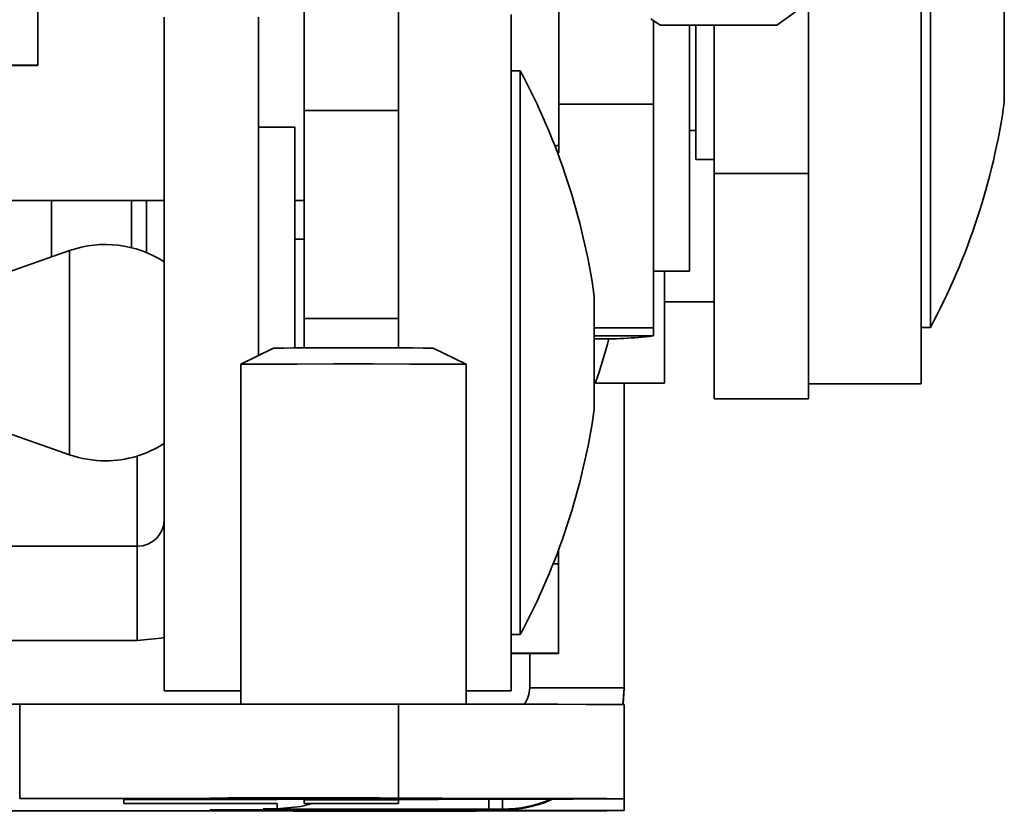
# Model space of a CAD drawing. Header units: millimetres. Extents: x 2 to 1120, y -2 to 861.
# Tile 93 of 226: x 485.47 to 494.71, y 529.71 to 537.14. Entities that reach past the tile are written whole.
import ezdxf

# ---------------------------------------------------------------- set-up
doc = ezdxf.new("R2010")
doc.units = ezdxf.units.MM

msp = doc.modelspace()

# ---------------------------------------------------------------- linework, layer by layer
at = {"color": 7, "linetype": 'Continuous', "lineweight": 35}
for p, q in [((490.5339, 536.3485), (490.5339, 540.0711)), ((493.9349, 540.0711), (493.9349, 533.7211)), ((488.1421, 539.8121), (488.1421, 536.2899)), ((489.0277, 539.8121), (489.0277, 536.2899)), ((494.0196, 534.2503), (494.0196, 539.0323)), ((492.8766, 538.5927), (492.8766, 535.6973)), ((485.641, 536.716), (485.641, 537.3497)), ((494.7139, 536.3669), (494.7139, 537.3233)), ((486.8289, 530.8397), (486.8289, 537.1653)), ((487.7145, 533.9898), (487.7145, 537.1653)), ((490.086, 537.1897), (490.086, 536.1853)), ((492.5778, 537.0909), (492.7552, 537.2152)), ((491.3975, 537.1502), (491.4821, 537.0909)), ((491.4195, 536.3485), (491.4195, 537.1348)), ((492.5778, 537.0909), (491.4821, 537.0909)), ((491.7582, 534.7794), (491.7582, 537.0909)), ((491.8183, 537.0909), (491.8183, 535.8293)), ((491.991, 535.6973), (491.991, 537.0909)), ((481.4077, 536.716), (485.641, 536.716)), ((485.641, 536.7135), (485.2909, 536.7135)), ((485.641, 536.716), (485.641, 536.7135)), ((490.1707, 536.6605), (490.086, 536.6605)), ((490.1707, 531.3688), (490.1707, 536.6605)), ((490.5339, 536.3485), (491.4195, 536.3485)), ((490.5339, 536.3485), (490.5339, 535.8916)), ((491.4195, 534.2476), (491.4195, 536.3485)), ((488.1421, 536.2899), (489.0277, 536.2899)), ((488.1421, 536.2899), (488.1421, 534.3369)), ((489.0277, 534.3369), (489.0277, 536.2899)), ((490.086, 536.1853), (490.086, 530.8397)), ((488.0532, 536.1313), (487.7145, 536.1313)), ((488.0532, 535.9631), (488.0532, 536.1313)), ((491.7582, 536.1024), (491.8183, 536.1024)), ((488.0532, 534.0587), (488.0532, 535.9631)), ((490.4977, 535.9506), (490.5339, 535.9657)), ((491.8183, 535.8293), (491.991, 535.8293)), ((491.991, 535.6973), (492.8766, 535.6973)), ((491.991, 535.6973), (491.991, 533.5806)), ((492.8766, 533.5806), (492.8766, 535.6973)), ((485.0282, 535.4429), (486.8289, 535.4429)), ((485.7705, 535.4429), (485.7705, 534.9138)), ((488.0532, 535.4429), (488.1421, 535.4429)), ((488.1421, 535.0815), (488.0532, 535.0815)), ((485.9407, 534.9735), (485.0653, 534.6666)), ((491.4195, 534.7794), (491.7582, 534.7794)), ((491.5245, 533.7281), (491.5245, 534.7794)), ((490.8649, 533.4855), (490.8649, 534.5438)), ((491.5245, 534.4908), (491.991, 534.4908)), ((488.1421, 534.3369), (489.0277, 534.3369)), ((488.1421, 534.0588), (488.1421, 534.3369)), ((489.0277, 534.0588), (489.0277, 534.3369)), ((491.4195, 534.2476), (491.4195, 534.1718)), ((493.9349, 534.2503), (494.0196, 534.2503)), ((487.855, 534.0584), (487.546, 533.9076)), ((489.6627, 533.9076), (489.3536, 534.0584)), ((487.546, 533.9076), (487.546, 530.712)), ((489.6627, 530.712), (489.6627, 533.9076)), ((490.8751, 533.7281), (491.5245, 533.7281)), ((491.1443, 533.7281), (491.1443, 530.8667)), ((492.8766, 533.7211), (493.9349, 533.7211)), ((491.991, 533.5806), (492.8766, 533.5806)), ((485.0653, 533.3627), (485.9407, 533.0559)), ((485.249, 532.1962), (486.5749, 532.1962)), ((486.5749, 532.1962), (486.5749, 531.3108)), ((490.5305, 532.0315), (490.5305, 532.1652)), ((490.5305, 531.1911), (490.5305, 532.0315)), ((490.086, 531.3688), (490.1707, 531.3688)), ((485.0475, 531.3108), (486.5749, 531.3108)), ((490.086, 531.1891), (490.5305, 531.1891)), ((490.2587, 531.1891), (490.2587, 530.8667)), ((490.5305, 531.1891), (490.5305, 531.1911)), ((486.8289, 530.8397), (487.546, 530.8397)), ((489.6627, 530.8397), (490.086, 530.8397)), ((490.2587, 530.8667), (491.1443, 530.8667)), ((491.1443, 530.8667), (491.1336, 530.7108)), ((491.1347, 530.7108), (491.1443, 530.8589)), ((491.1443, 530.8589), (491.1443, 530.8667)), ((485.4717, 530.712), (485.4717, 529.8264)), ((489.0277, 530.712), (485.4717, 530.712)), ((489.0277, 530.712), (489.0277, 529.8264)), ((491.1443, 530.7106), (491.1443, 529.825)), ((489.0277, 529.8264), (485.4717, 529.8264)), ((486.4487, 529.8163), (486.4487, 529.7801)), ((487.8881, 529.8222), (490.0437, 529.8222)), ((487.8881, 529.8214), (487.8881, 529.8222)), ((487.9318, 529.8222), (487.8881, 529.8214)), ((487.8881, 529.8214), (487.8881, 529.8174)), ((487.8881, 529.779), (487.8881, 529.731)), ((488.1421, 529.816), (488.1421, 529.8222)), ((489.0277, 529.816), (488.1421, 529.816)), ((488.1421, 529.816), (488.1421, 529.7804)), ((488.1421, 529.7804), (489.0277, 529.7804)), ((489.0277, 529.8222), (489.0277, 529.816)), ((489.0277, 529.816), (489.0277, 529.7804)), ((491.1443, 529.823), (491.1443, 529.825)), ((491.1443, 529.823), (491.1443, 529.715)), ((485.4717, 529.7115), (489.0277, 529.7115)), ((487.7577, 529.731), (487.8881, 529.731)), ((487.7577, 529.7285), (487.7577, 529.731)), ((489.8743, 529.7271), (490.0047, 529.7271)), ((490.0047, 529.7193), (490.0047, 529.7271)), ((490.0047, 529.7158), (490.0047, 529.7193)), ((490.0437, 529.7158), (490.0047, 529.7158)), ((491.1443, 529.7129), (491.1443, 529.715))]:
    msp.add_line(p, q, dxfattribs=at)
at = {"color": 8, "linetype": 'Continuous', "lineweight": 35}
for p, q in [((486.5204, 535.001), (486.5204, 535.4429)), ((486.6617, 535.4429), (486.6617, 534.9549)), ((485.9407, 534.9735), (485.9407, 533.0559)), ((490.8649, 534.2476), (491.4195, 534.2476)), ((490.8649, 534.1718), (491.4195, 534.1718)), ((486.5749, 533.0434), (486.5749, 532.1962)), ((490.4792, 532.0315), (490.5305, 532.0315)), ((490.086, 531.1911), (490.5305, 531.1911)), ((489.8743, 529.8222), (489.8743, 529.7271)), ((490.0047, 529.8222), (490.0047, 529.7271)), ((490.0437, 529.72), (490.0437, 529.7158))]:
    msp.add_line(p, q, dxfattribs=at)
at = {"color": 7, "linetype": 'Continuous', "lineweight": 35, "flags": 128}
for points in [[(489.6627, 533.9076), (489.5988, 533.9079), (489.4151, 533.9081), (489.1335, 533.9082), (488.7881, 533.9083), (488.4206, 533.9083), (488.0752, 533.9082), (487.7936, 533.9081), (487.6098, 533.9079), (487.546, 533.9076)], [(486.5749, 531.3108), (486.7972, 531.3327), (486.8289, 531.3394)], [(491.1443, 530.7106), (491.1037, 530.7109), (490.9832, 530.7112), (490.7876, 530.7114), (490.5244, 530.7116), (490.2036, 530.7118), (489.8377, 530.7119), (489.4406, 530.712), (489.0277, 530.712)], [(486.4487, 529.8163), (486.4753, 529.8165), (486.5543, 529.8167), (486.6833, 529.8169), (486.858, 529.817), (487.0731, 529.8172), (487.3219, 529.8173), (487.5964, 529.8174), (487.8881, 529.8174)], [(487.8881, 529.779), (487.5964, 529.7791), (487.3219, 529.7791), (487.0731, 529.7792), (486.858, 529.7794), (486.6833, 529.7795), (486.5543, 529.7797), (486.4753, 529.7799), (486.4487, 529.7801)], [(487.8881, 529.731), (488.1104, 529.7529), (488.2199, 529.7804)], [(491.1443, 529.825), (491.1037, 529.8253), (490.9832, 529.8256), (490.7876, 529.8258), (490.5244, 529.826), (490.2036, 529.8262), (489.8377, 529.8263), (489.4406, 529.8264), (489.0277, 529.8264)], [(487.7577, 529.7285), (487.7983, 529.7282), (487.9188, 529.728), (488.1144, 529.7277), (488.3776, 529.7275), (488.6984, 529.7273), (489.0643, 529.7272), (489.4614, 529.7271), (489.8743, 529.7271)], [(489.0277, 529.7115), (489.4406, 529.7116), (489.8377, 529.7117), (490.2036, 529.7118), (490.5244, 529.712), (490.7876, 529.7122), (490.9832, 529.7124), (491.1037, 529.7127), (491.1443, 529.7129)]]:
    msp.add_lwpolyline(points, dxfattribs=at)
at = {"color": 7, "linetype": 'Continuous', "lineweight": 35}
for centre, radius, start, end in [((484.5776, 533.6538), 6.35, 8.05738, 28.2616), ((488.4266, 537.257), 6.35, 331.7384, 351.94262), ((486.2768, 534.0147), 1.016, 57.08564, 109.31713), ((490.9366, 538.3208), 4.177, 269.01658, 276.63841), ((486.8898, 535.1561), 4.2333, 340.28647, 346.2112), ((488.6041, 78.1734), 455.8856, 89.905802, 90.094146), ((484.5776, 534.3755), 6.35, 331.7384, 351.94262), ((486.2768, 534.0147), 1.016, 270, 302.91436), ((486.2768, 534.0147), 1.016, 250.68287, 270), ((486.5749, 532.4502), 0.254, 269.99466, 359.99465), ((490.0047, 530.8667), 0.254, 322.42041, 360), ((485.1965, 114.9873), 415.7248, 89.962076, 90.113772), ((488.1348, 336.6959), 193.1374, 89.465377, 90.260488), ((489.0064, 710.8814), 181.0627, 269.513349, 270.237136), ((490.0047, 530.8667), 1.1396, 270, 293.58356), ((490.0047, 530.8589), 1.1396, 270, 294.5449), ((490.3188, 945.5469), 415.7248, 269.962076, 270.113772), ((485.1965, 945.4363), 415.7248, 269.886228, 270.037924), ((488.1348, 336.5838), 193.1374, 89.465377, 90.260488), ((489.0064, 710.7693), 181.0627, 269.513349, 270.237136), ((490.3188, 113.991), 415.7248, 89.886228, 90.037924)]:
    msp.add_arc(centre, radius, start, end, dxfattribs=at)

doc.saveas('drawing.dxf')
